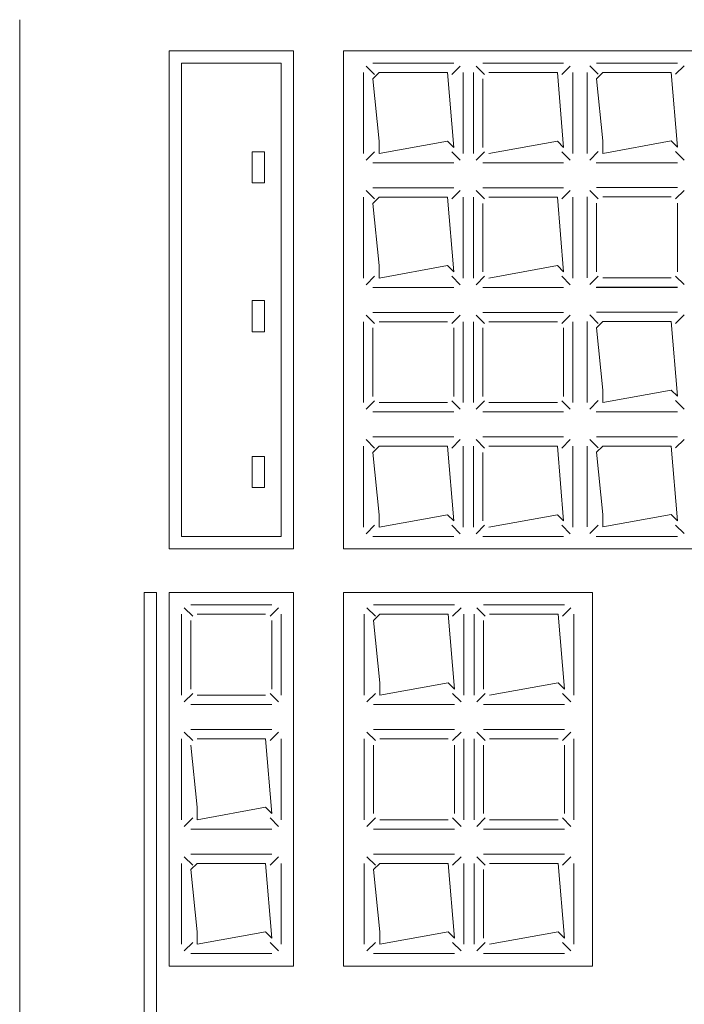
# Model space of a CAD drawing. Header units: feet. Extents: x 8 to 127, y 6 to 90.
# Tile 219 of 256: x 36.7653 to 36.8187, y 59.0604 to 59.1395. Entities that reach past the tile are written whole.
import ezdxf

# ---------------------------------------------------------------- set-up
doc = ezdxf.new("R2010")
doc.units = ezdxf.units.FT
doc.header["$MEASUREMENT"] = 0
doc.layers.add('MOBILARIO', color=8, linetype='Continuous')

msp = doc.modelspace()

# ---------------------------------------------------------------- linework, layer by layer
at = {"layer": 'MOBILARIO', "lineweight": 5}
for p, q in [((36.765326, 59.139463), (36.765326, 58.911463)), ((36.765326, 59.139463), (36.765326, 58.911463)), ((36.777326, 59.096963), (36.777326, 59.136963)), ((36.777326, 59.136963), (36.787326, 59.136963)), ((36.777326, 59.096963), (36.777326, 59.136963)), ((36.777326, 59.136963), (36.787326, 59.136963)), ((36.787326, 59.136963), (36.787326, 59.096963)), ((36.787326, 59.136963), (36.787326, 59.096963)), ((36.791326, 59.096963), (36.791326, 59.136963)), ((36.791326, 59.136963), (36.838282, 59.136963)), ((36.791326, 59.096963), (36.791326, 59.136963)), ((36.791326, 59.136963), (36.838282, 59.136963)), ((36.778326, 59.097963), (36.778326, 59.135963)), ((36.778326, 59.135963), (36.786326, 59.135963)), ((36.778326, 59.097963), (36.778326, 59.135963)), ((36.778326, 59.135963), (36.786326, 59.135963)), ((36.786326, 59.135963), (36.786326, 59.097963)), ((36.786326, 59.135963), (36.786326, 59.097963)), ((36.793828, 59.135067), (36.793152, 59.135744)), ((36.793828, 59.135067), (36.793152, 59.135744)), ((36.800182, 59.135963), (36.793682, 59.135963)), ((36.800182, 59.135963), (36.793682, 59.135963)), ((36.800035, 59.135067), (36.800712, 59.135744)), ((36.800035, 59.135067), (36.800712, 59.135744)), ((36.802654, 59.135067), (36.801978, 59.135744)), ((36.802654, 59.135067), (36.801978, 59.135744)), ((36.809008, 59.135963), (36.802508, 59.135963)), ((36.809008, 59.135963), (36.802508, 59.135963)), ((36.808861, 59.135067), (36.809538, 59.135744)), ((36.808861, 59.135067), (36.809538, 59.135744)), ((36.811794, 59.135079), (36.811117, 59.135756)), ((36.811794, 59.135079), (36.811117, 59.135756)), ((36.818147, 59.135975), (36.811647, 59.135975)), ((36.818147, 59.135975), (36.811647, 59.135975)), ((36.818001, 59.135079), (36.818678, 59.135756)), ((36.818001, 59.135079), (36.818678, 59.135756)), ((36.792932, 59.135213), (36.792932, 59.128713)), ((36.792932, 59.135213), (36.792932, 59.128713)), ((36.794182, 59.135213), (36.793682, 59.134713)), ((36.794182, 59.135213), (36.793682, 59.134713)), ((36.793682, 59.134713), (36.794182, 59.129713)), ((36.793682, 59.134713), (36.794182, 59.129713)), ((36.799682, 59.135213), (36.794182, 59.135213)), ((36.799682, 59.135213), (36.794182, 59.135213)), ((36.800182, 59.129213), (36.799682, 59.135213)), ((36.800182, 59.129213), (36.799682, 59.135213)), ((36.800932, 59.128713), (36.800932, 59.135213)), ((36.800932, 59.128713), (36.800932, 59.135213)), ((36.801758, 59.135213), (36.801758, 59.128713)), ((36.801758, 59.135213), (36.801758, 59.128713)), ((36.802508, 59.134713), (36.802508, 59.129213)), ((36.802508, 59.134713), (36.802508, 59.129213)), ((36.808508, 59.135213), (36.803008, 59.135213)), ((36.808508, 59.135213), (36.803008, 59.135213)), ((36.809008, 59.129213), (36.808508, 59.135213)), ((36.809008, 59.129213), (36.808508, 59.135213)), ((36.809758, 59.128713), (36.809758, 59.135213)), ((36.809758, 59.128713), (36.809758, 59.135213)), ((36.810897, 59.135225), (36.810897, 59.128725)), ((36.810897, 59.135225), (36.810897, 59.128725)), ((36.812147, 59.135225), (36.811647, 59.134725)), ((36.812147, 59.135225), (36.811647, 59.134725)), ((36.811647, 59.134725), (36.812147, 59.129725)), ((36.811647, 59.134725), (36.812147, 59.129725)), ((36.817647, 59.135225), (36.812147, 59.135225)), ((36.817647, 59.135225), (36.812147, 59.135225)), ((36.818147, 59.129225), (36.817647, 59.135225)), ((36.818147, 59.129225), (36.817647, 59.135225)), ((36.794182, 59.129713), (36.794182, 59.128713)), ((36.794182, 59.128713), (36.799682, 59.129713)), ((36.794182, 59.129713), (36.794182, 59.128713)), ((36.794182, 59.128713), (36.799682, 59.129713)), ((36.799682, 59.129713), (36.800182, 59.129213)), ((36.799682, 59.129713), (36.800182, 59.129213)), ((36.803008, 59.128713), (36.808508, 59.129713)), ((36.803008, 59.128713), (36.808508, 59.129713)), ((36.808508, 59.129713), (36.809008, 59.129213)), ((36.808508, 59.129713), (36.809008, 59.129213)), ((36.812147, 59.129725), (36.812147, 59.128725)), ((36.812147, 59.128725), (36.817647, 59.129725)), ((36.812147, 59.129725), (36.812147, 59.128725)), ((36.812147, 59.128725), (36.817647, 59.129725)), ((36.817647, 59.129725), (36.818147, 59.129225)), ((36.817647, 59.129725), (36.818147, 59.129225)), ((36.784994, 59.128852), (36.783994, 59.128852)), ((36.783994, 59.128852), (36.783994, 59.126352)), ((36.784994, 59.128852), (36.783994, 59.128852)), ((36.783994, 59.128852), (36.783994, 59.126352)), ((36.784994, 59.126352), (36.784994, 59.128852)), ((36.784994, 59.126352), (36.784994, 59.128852)), ((36.793828, 59.12886), (36.793152, 59.128183)), ((36.793828, 59.12886), (36.793152, 59.128183)), ((36.800035, 59.12886), (36.800712, 59.128183)), ((36.800035, 59.12886), (36.800712, 59.128183)), ((36.802654, 59.12886), (36.801978, 59.128183)), ((36.802654, 59.12886), (36.801978, 59.128183)), ((36.808861, 59.12886), (36.809538, 59.128183)), ((36.808861, 59.12886), (36.809538, 59.128183)), ((36.811794, 59.128872), (36.811117, 59.128195)), ((36.811794, 59.128872), (36.811117, 59.128195)), ((36.818001, 59.128872), (36.818678, 59.128195)), ((36.818001, 59.128872), (36.818678, 59.128195)), ((36.793682, 59.127963), (36.800182, 59.127963)), ((36.793682, 59.127963), (36.800182, 59.127963)), ((36.802508, 59.127963), (36.809008, 59.127963)), ((36.802508, 59.127963), (36.809008, 59.127963)), ((36.811611, 59.127963), (36.818156, 59.127963)), ((36.811611, 59.127963), (36.818156, 59.127963)), ((36.811647, 59.127975), (36.818147, 59.127975)), ((36.811647, 59.127975), (36.818147, 59.127975)), ((36.783994, 59.126352), (36.784994, 59.126352)), ((36.783994, 59.126352), (36.784994, 59.126352)), ((36.793828, 59.125067), (36.793152, 59.125744)), ((36.793828, 59.125067), (36.793152, 59.125744)), ((36.800182, 59.125963), (36.793682, 59.125963)), ((36.800182, 59.125963), (36.793682, 59.125963)), ((36.800035, 59.125067), (36.800712, 59.125744)), ((36.800035, 59.125067), (36.800712, 59.125744)), ((36.802654, 59.125067), (36.801978, 59.125744)), ((36.802654, 59.125067), (36.801978, 59.125744)), ((36.809008, 59.125963), (36.802508, 59.125963)), ((36.809008, 59.125963), (36.802508, 59.125963)), ((36.808861, 59.125067), (36.809538, 59.125744)), ((36.808861, 59.125067), (36.809538, 59.125744)), ((36.811794, 59.125079), (36.811117, 59.125756)), ((36.811794, 59.125079), (36.811117, 59.125756)), ((36.818147, 59.125975), (36.811647, 59.125975)), ((36.818147, 59.125975), (36.811647, 59.125975)), ((36.818001, 59.125079), (36.818678, 59.125756)), ((36.818001, 59.125079), (36.818678, 59.125756)), ((36.792932, 59.125213), (36.792932, 59.118713)), ((36.792932, 59.125213), (36.792932, 59.118713)), ((36.794182, 59.125213), (36.793682, 59.124713)), ((36.794182, 59.125213), (36.793682, 59.124713)), ((36.799682, 59.125213), (36.794182, 59.125213)), ((36.799682, 59.125213), (36.794182, 59.125213)), ((36.800182, 59.119213), (36.799682, 59.125213)), ((36.800182, 59.119213), (36.799682, 59.125213)), ((36.800932, 59.118713), (36.800932, 59.125213)), ((36.800932, 59.118713), (36.800932, 59.125213)), ((36.801758, 59.125213), (36.801758, 59.118713)), ((36.801758, 59.125213), (36.801758, 59.118713)), ((36.808508, 59.125213), (36.803008, 59.125213)), ((36.808508, 59.125213), (36.803008, 59.125213)), ((36.809008, 59.119213), (36.808508, 59.125213)), ((36.809008, 59.119213), (36.808508, 59.125213)), ((36.809758, 59.118713), (36.809758, 59.125213)), ((36.809758, 59.118713), (36.809758, 59.125213)), ((36.810897, 59.125225), (36.810897, 59.118725)), ((36.810897, 59.125225), (36.810897, 59.118725)), ((36.817647, 59.125225), (36.812147, 59.125225)), ((36.817647, 59.125225), (36.812147, 59.125225)), ((36.793682, 59.124713), (36.794182, 59.119713)), ((36.793682, 59.124713), (36.794182, 59.119713)), ((36.802508, 59.124713), (36.802508, 59.119213)), ((36.802508, 59.124713), (36.802508, 59.119213)), ((36.811647, 59.124725), (36.811647, 59.119225)), ((36.811647, 59.124725), (36.811647, 59.119225)), ((36.818147, 59.119225), (36.818147, 59.124725)), ((36.818147, 59.119225), (36.818147, 59.124725)), ((36.794182, 59.119713), (36.794182, 59.118713)), ((36.794182, 59.118713), (36.799682, 59.119713)), ((36.794182, 59.119713), (36.794182, 59.118713)), ((36.794182, 59.118713), (36.799682, 59.119713)), ((36.799682, 59.119713), (36.800182, 59.119213)), ((36.799682, 59.119713), (36.800182, 59.119213)), ((36.803008, 59.118713), (36.808508, 59.119713)), ((36.803008, 59.118713), (36.808508, 59.119713)), ((36.808508, 59.119713), (36.809008, 59.119213)), ((36.808508, 59.119713), (36.809008, 59.119213)), ((36.793828, 59.11886), (36.793152, 59.118183)), ((36.793828, 59.11886), (36.793152, 59.118183)), ((36.800035, 59.11886), (36.800712, 59.118183)), ((36.800035, 59.11886), (36.800712, 59.118183)), ((36.802654, 59.11886), (36.801978, 59.118183)), ((36.802654, 59.11886), (36.801978, 59.118183)), ((36.808861, 59.11886), (36.809538, 59.118183)), ((36.808861, 59.11886), (36.809538, 59.118183)), ((36.811794, 59.118872), (36.811117, 59.118195)), ((36.811794, 59.118872), (36.811117, 59.118195)), ((36.812147, 59.118725), (36.817647, 59.118725)), ((36.812147, 59.118725), (36.817647, 59.118725)), ((36.818001, 59.118872), (36.818678, 59.118195)), ((36.818001, 59.118872), (36.818678, 59.118195)), ((36.793682, 59.117963), (36.800182, 59.117963)), ((36.793682, 59.117963), (36.800182, 59.117963)), ((36.802508, 59.117963), (36.809008, 59.117963)), ((36.802508, 59.117963), (36.809008, 59.117963)), ((36.811611, 59.117963), (36.818156, 59.117963)), ((36.811611, 59.117963), (36.818156, 59.117963)), ((36.811647, 59.117975), (36.818147, 59.117975)), ((36.811647, 59.117975), (36.818147, 59.117975)), ((36.784994, 59.116906), (36.783994, 59.116906)), ((36.783994, 59.116906), (36.783994, 59.114406)), ((36.784994, 59.116906), (36.783994, 59.116906)), ((36.783994, 59.116906), (36.783994, 59.114406)), ((36.784994, 59.114406), (36.784994, 59.116906)), ((36.784994, 59.114406), (36.784994, 59.116906)), ((36.793828, 59.115067), (36.793152, 59.115744)), ((36.793828, 59.115067), (36.793152, 59.115744)), ((36.800182, 59.115963), (36.793682, 59.115963)), ((36.800182, 59.115963), (36.793682, 59.115963)), ((36.800035, 59.115067), (36.800712, 59.115744)), ((36.800035, 59.115067), (36.800712, 59.115744)), ((36.802654, 59.115067), (36.801978, 59.115744)), ((36.802654, 59.115067), (36.801978, 59.115744)), ((36.809008, 59.115963), (36.802508, 59.115963)), ((36.809008, 59.115963), (36.802508, 59.115963)), ((36.808861, 59.115067), (36.809538, 59.115744)), ((36.808861, 59.115067), (36.809538, 59.115744)), ((36.811794, 59.115079), (36.811117, 59.115756)), ((36.811794, 59.115079), (36.811117, 59.115756)), ((36.818147, 59.115975), (36.811647, 59.115975)), ((36.818147, 59.115975), (36.811647, 59.115975)), ((36.818001, 59.115079), (36.818678, 59.115756)), ((36.818001, 59.115079), (36.818678, 59.115756)), ((36.792932, 59.115213), (36.792932, 59.108713)), ((36.792932, 59.115213), (36.792932, 59.108713)), ((36.793682, 59.114713), (36.793682, 59.109213)), ((36.793682, 59.114713), (36.793682, 59.109213)), ((36.799682, 59.115213), (36.794182, 59.115213)), ((36.799682, 59.115213), (36.794182, 59.115213)), ((36.800182, 59.109213), (36.800182, 59.114713)), ((36.800182, 59.109213), (36.800182, 59.114713)), ((36.800932, 59.108713), (36.800932, 59.115213)), ((36.800932, 59.108713), (36.800932, 59.115213)), ((36.801758, 59.115213), (36.801758, 59.108713)), ((36.801758, 59.115213), (36.801758, 59.108713)), ((36.802508, 59.114713), (36.802508, 59.109213)), ((36.802508, 59.114713), (36.802508, 59.109213)), ((36.808508, 59.115213), (36.803008, 59.115213)), ((36.808508, 59.115213), (36.803008, 59.115213)), ((36.809008, 59.109213), (36.809008, 59.114713)), ((36.809008, 59.109213), (36.809008, 59.114713)), ((36.809758, 59.108713), (36.809758, 59.115213)), ((36.809758, 59.108713), (36.809758, 59.115213)), ((36.810897, 59.115225), (36.810897, 59.108725)), ((36.810897, 59.115225), (36.810897, 59.108725)), ((36.812147, 59.115225), (36.811647, 59.114725)), ((36.812147, 59.115225), (36.811647, 59.114725)), ((36.811647, 59.114725), (36.812147, 59.109725)), ((36.811647, 59.114725), (36.812147, 59.109725)), ((36.817647, 59.115225), (36.812147, 59.115225)), ((36.817647, 59.115225), (36.812147, 59.115225)), ((36.818147, 59.109225), (36.817647, 59.115225)), ((36.818147, 59.109225), (36.817647, 59.115225)), ((36.783994, 59.114406), (36.784994, 59.114406)), ((36.783994, 59.114406), (36.784994, 59.114406)), ((36.812147, 59.109725), (36.812147, 59.108725)), ((36.812147, 59.108725), (36.817647, 59.109725)), ((36.812147, 59.109725), (36.812147, 59.108725)), ((36.812147, 59.108725), (36.817647, 59.109725)), ((36.817647, 59.109725), (36.818147, 59.109225)), ((36.817647, 59.109725), (36.818147, 59.109225)), ((36.793828, 59.10886), (36.793152, 59.108183)), ((36.793828, 59.10886), (36.793152, 59.108183)), ((36.794182, 59.108713), (36.799682, 59.108713)), ((36.794182, 59.108713), (36.799682, 59.108713)), ((36.800035, 59.10886), (36.800712, 59.108183)), ((36.800035, 59.10886), (36.800712, 59.108183)), ((36.802654, 59.10886), (36.801978, 59.108183)), ((36.802654, 59.10886), (36.801978, 59.108183)), ((36.803008, 59.108713), (36.808508, 59.108713)), ((36.803008, 59.108713), (36.808508, 59.108713)), ((36.808861, 59.10886), (36.809538, 59.108183)), ((36.808861, 59.10886), (36.809538, 59.108183)), ((36.811794, 59.108872), (36.811117, 59.108195)), ((36.811794, 59.108872), (36.811117, 59.108195)), ((36.818001, 59.108872), (36.818678, 59.108195)), ((36.818001, 59.108872), (36.818678, 59.108195)), ((36.793682, 59.107963), (36.800182, 59.107963)), ((36.793682, 59.107963), (36.800182, 59.107963)), ((36.802508, 59.107963), (36.809008, 59.107963)), ((36.802508, 59.107963), (36.809008, 59.107963)), ((36.811611, 59.107963), (36.818156, 59.107963)), ((36.811611, 59.107963), (36.818156, 59.107963)), ((36.811647, 59.107975), (36.818147, 59.107975)), ((36.811647, 59.107975), (36.818147, 59.107975)), ((36.818147, 59.105975), (36.811647, 59.105975)), ((36.818147, 59.105975), (36.811647, 59.105975)), ((36.792932, 59.105213), (36.792932, 59.098713)), ((36.792932, 59.105213), (36.792932, 59.098713)), ((36.793828, 59.105067), (36.793152, 59.105744)), ((36.793828, 59.105067), (36.793152, 59.105744)), ((36.800182, 59.105963), (36.793682, 59.105963)), ((36.800182, 59.105963), (36.793682, 59.105963)), ((36.794182, 59.105213), (36.793682, 59.104713)), ((36.794182, 59.105213), (36.793682, 59.104713)), ((36.799682, 59.105213), (36.794182, 59.105213)), ((36.799682, 59.105213), (36.794182, 59.105213)), ((36.800182, 59.099213), (36.799682, 59.105213)), ((36.800182, 59.099213), (36.799682, 59.105213)), ((36.800035, 59.105067), (36.800712, 59.105744)), ((36.800035, 59.105067), (36.800712, 59.105744)), ((36.800932, 59.098713), (36.800932, 59.105213)), ((36.800932, 59.098713), (36.800932, 59.105213)), ((36.801758, 59.105213), (36.801758, 59.098713)), ((36.801758, 59.105213), (36.801758, 59.098713)), ((36.802654, 59.105067), (36.801978, 59.105744)), ((36.802654, 59.105067), (36.801978, 59.105744)), ((36.809008, 59.105963), (36.802508, 59.105963)), ((36.809008, 59.105963), (36.802508, 59.105963)), ((36.808508, 59.105213), (36.803008, 59.105213)), ((36.808508, 59.105213), (36.803008, 59.105213)), ((36.809008, 59.099213), (36.808508, 59.105213)), ((36.809008, 59.099213), (36.808508, 59.105213)), ((36.808861, 59.105067), (36.809538, 59.105744)), ((36.808861, 59.105067), (36.809538, 59.105744)), ((36.809758, 59.098713), (36.809758, 59.105213)), ((36.809758, 59.098713), (36.809758, 59.105213)), ((36.810897, 59.105225), (36.810897, 59.098725)), ((36.810897, 59.105225), (36.810897, 59.098725)), ((36.811794, 59.105079), (36.811117, 59.105756)), ((36.811794, 59.105079), (36.811117, 59.105756)), ((36.812147, 59.105225), (36.811647, 59.104725)), ((36.812147, 59.105225), (36.811647, 59.104725)), ((36.817647, 59.105225), (36.812147, 59.105225)), ((36.817647, 59.105225), (36.812147, 59.105225)), ((36.818147, 59.099225), (36.817647, 59.105225)), ((36.818147, 59.099225), (36.817647, 59.105225)), ((36.818001, 59.105079), (36.818678, 59.105756)), ((36.818001, 59.105079), (36.818678, 59.105756)), ((36.784994, 59.104396), (36.783994, 59.104396)), ((36.783994, 59.104396), (36.783994, 59.101896)), ((36.784994, 59.104396), (36.783994, 59.104396)), ((36.783994, 59.104396), (36.783994, 59.101896)), ((36.784994, 59.101896), (36.784994, 59.104396)), ((36.784994, 59.101896), (36.784994, 59.104396)), ((36.793682, 59.104713), (36.794182, 59.099713)), ((36.793682, 59.104713), (36.794182, 59.099713)), ((36.802508, 59.104713), (36.802508, 59.099213)), ((36.802508, 59.104713), (36.802508, 59.099213)), ((36.811647, 59.104725), (36.812147, 59.099725)), ((36.811647, 59.104725), (36.812147, 59.099725)), ((36.783994, 59.101896), (36.784994, 59.101896)), ((36.783994, 59.101896), (36.784994, 59.101896)), ((36.794182, 59.099713), (36.794182, 59.098713)), ((36.794182, 59.098713), (36.799682, 59.099713)), ((36.794182, 59.099713), (36.794182, 59.098713)), ((36.794182, 59.098713), (36.799682, 59.099713)), ((36.799682, 59.099713), (36.800182, 59.099213)), ((36.799682, 59.099713), (36.800182, 59.099213)), ((36.803008, 59.098713), (36.808508, 59.099713)), ((36.803008, 59.098713), (36.808508, 59.099713)), ((36.808508, 59.099713), (36.809008, 59.099213)), ((36.808508, 59.099713), (36.809008, 59.099213)), ((36.812147, 59.099725), (36.812147, 59.098725)), ((36.812147, 59.098725), (36.817647, 59.099725)), ((36.812147, 59.099725), (36.812147, 59.098725)), ((36.812147, 59.098725), (36.817647, 59.099725)), ((36.817647, 59.099725), (36.818147, 59.099225)), ((36.817647, 59.099725), (36.818147, 59.099225)), ((36.793828, 59.09886), (36.793152, 59.098183)), ((36.793828, 59.09886), (36.793152, 59.098183)), ((36.800035, 59.09886), (36.800712, 59.098183)), ((36.800035, 59.09886), (36.800712, 59.098183)), ((36.802654, 59.09886), (36.801978, 59.098183)), ((36.802654, 59.09886), (36.801978, 59.098183)), ((36.808861, 59.09886), (36.809538, 59.098183)), ((36.808861, 59.09886), (36.809538, 59.098183)), ((36.811794, 59.098872), (36.811117, 59.098195)), ((36.811794, 59.098872), (36.811117, 59.098195)), ((36.818001, 59.098872), (36.818678, 59.098195)), ((36.818001, 59.098872), (36.818678, 59.098195)), ((36.786326, 59.097963), (36.778326, 59.097963)), ((36.786326, 59.097963), (36.778326, 59.097963)), ((36.793682, 59.097963), (36.800182, 59.097963)), ((36.793682, 59.097963), (36.800182, 59.097963)), ((36.802508, 59.097963), (36.809008, 59.097963)), ((36.802508, 59.097963), (36.809008, 59.097963)), ((36.811611, 59.097963), (36.818156, 59.097963)), ((36.811611, 59.097963), (36.818156, 59.097963)), ((36.811647, 59.097975), (36.818147, 59.097975)), ((36.811647, 59.097975), (36.818147, 59.097975)), ((36.787326, 59.096963), (36.777326, 59.096963)), ((36.787326, 59.096963), (36.777326, 59.096963)), ((36.838282, 59.096963), (36.791326, 59.096963)), ((36.838282, 59.096963), (36.791326, 59.096963)), ((36.776326, 59.093463), (36.775326, 59.093463)), ((36.775326, 59.093463), (36.775326, 58.915463)), ((36.776326, 59.093463), (36.775326, 59.093463)), ((36.775326, 59.093463), (36.775326, 58.915463)), ((36.776326, 58.915463), (36.776326, 59.093463)), ((36.776326, 58.915463), (36.776326, 59.093463)), ((36.777326, 59.093463), (36.777326, 59.063463)), ((36.787326, 59.093463), (36.777326, 59.093463)), ((36.777326, 59.093463), (36.777326, 59.063463)), ((36.787326, 59.093463), (36.777326, 59.093463)), ((36.787326, 59.063463), (36.787326, 59.093463)), ((36.787326, 59.063463), (36.787326, 59.093463)), ((36.791326, 59.093463), (36.791326, 59.063463)), ((36.811326, 59.093463), (36.791326, 59.093463)), ((36.791326, 59.093463), (36.791326, 59.063463)), ((36.811326, 59.093463), (36.791326, 59.093463)), ((36.811326, 59.063463), (36.811326, 59.093463)), ((36.811326, 59.063463), (36.811326, 59.093463)), ((36.779222, 59.091568), (36.778546, 59.092245)), ((36.779222, 59.091568), (36.778546, 59.092245)), ((36.785576, 59.092464), (36.779076, 59.092464)), ((36.785576, 59.092464), (36.779076, 59.092464)), ((36.78543, 59.091568), (36.786106, 59.092245)), ((36.78543, 59.091568), (36.786106, 59.092245)), ((36.793887, 59.091567), (36.79321, 59.092244)), ((36.793887, 59.091567), (36.79321, 59.092244)), ((36.80024, 59.092463), (36.79374, 59.092463)), ((36.80024, 59.092463), (36.79374, 59.092463)), ((36.800094, 59.091567), (36.800771, 59.092244)), ((36.800094, 59.091567), (36.800771, 59.092244)), ((36.802713, 59.091567), (36.802036, 59.092244)), ((36.802713, 59.091567), (36.802036, 59.092244)), ((36.809066, 59.092463), (36.802566, 59.092463)), ((36.809066, 59.092463), (36.802566, 59.092463)), ((36.80892, 59.091567), (36.809597, 59.092244)), ((36.80892, 59.091567), (36.809597, 59.092244)), ((36.778326, 59.091714), (36.778326, 59.085214)), ((36.778326, 59.091714), (36.778326, 59.085214)), ((36.779076, 59.091214), (36.779076, 59.085714)), ((36.779076, 59.091214), (36.779076, 59.085714)), ((36.785076, 59.091714), (36.779576, 59.091714)), ((36.785076, 59.091714), (36.779576, 59.091714)), ((36.785576, 59.085714), (36.785576, 59.091214)), ((36.785576, 59.085714), (36.785576, 59.091214)), ((36.786326, 59.085214), (36.786326, 59.091714)), ((36.786326, 59.085214), (36.786326, 59.091714)), ((36.79299, 59.091713), (36.79299, 59.085213)), ((36.79299, 59.091713), (36.79299, 59.085213)), ((36.79424, 59.091713), (36.79374, 59.091213)), ((36.79424, 59.091713), (36.79374, 59.091213)), ((36.79374, 59.091213), (36.79424, 59.086213)), ((36.79374, 59.091213), (36.79424, 59.086213)), ((36.79974, 59.091713), (36.79424, 59.091713)), ((36.79974, 59.091713), (36.79424, 59.091713)), ((36.80024, 59.085713), (36.79974, 59.091713)), ((36.80024, 59.085713), (36.79974, 59.091713)), ((36.80099, 59.085213), (36.80099, 59.091713)), ((36.80099, 59.085213), (36.80099, 59.091713)), ((36.801816, 59.091713), (36.801816, 59.085213)), ((36.801816, 59.091713), (36.801816, 59.085213)), ((36.802566, 59.091213), (36.802566, 59.085713)), ((36.802566, 59.091213), (36.802566, 59.085713)), ((36.808566, 59.091713), (36.803066, 59.091713)), ((36.808566, 59.091713), (36.803066, 59.091713)), ((36.809066, 59.085713), (36.808566, 59.091713)), ((36.809066, 59.085713), (36.808566, 59.091713)), ((36.809816, 59.085213), (36.809816, 59.091713)), ((36.809816, 59.085213), (36.809816, 59.091713)), ((36.79424, 59.086213), (36.79424, 59.085213)), ((36.79424, 59.085213), (36.79974, 59.086213)), ((36.79424, 59.086213), (36.79424, 59.085213)), ((36.79424, 59.085213), (36.79974, 59.086213)), ((36.79974, 59.086213), (36.80024, 59.085713)), ((36.79974, 59.086213), (36.80024, 59.085713)), ((36.803066, 59.085213), (36.808566, 59.086213)), ((36.803066, 59.085213), (36.808566, 59.086213)), ((36.808566, 59.086213), (36.809066, 59.085713)), ((36.808566, 59.086213), (36.809066, 59.085713)), ((36.779222, 59.085361), (36.778546, 59.084684)), ((36.779222, 59.085361), (36.778546, 59.084684)), ((36.779576, 59.085214), (36.785076, 59.085214)), ((36.779576, 59.085214), (36.785076, 59.085214)), ((36.78543, 59.085361), (36.786106, 59.084684)), ((36.78543, 59.085361), (36.786106, 59.084684)), ((36.793887, 59.08536), (36.79321, 59.084683)), ((36.793887, 59.08536), (36.79321, 59.084683)), ((36.800094, 59.08536), (36.800771, 59.084683)), ((36.800094, 59.08536), (36.800771, 59.084683)), ((36.802713, 59.08536), (36.802036, 59.084683)), ((36.802713, 59.08536), (36.802036, 59.084683)), ((36.80892, 59.08536), (36.809597, 59.084683)), ((36.80892, 59.08536), (36.809597, 59.084683)), ((36.779076, 59.084464), (36.785576, 59.084464)), ((36.779076, 59.084464), (36.785576, 59.084464)), ((36.79374, 59.084463), (36.80024, 59.084463)), ((36.79374, 59.084463), (36.80024, 59.084463)), ((36.802566, 59.084463), (36.809066, 59.084463)), ((36.802566, 59.084463), (36.809066, 59.084463)), ((36.785576, 59.082464), (36.779076, 59.082464)), ((36.785576, 59.082464), (36.779076, 59.082464)), ((36.80024, 59.082463), (36.79374, 59.082463)), ((36.80024, 59.082463), (36.79374, 59.082463)), ((36.809066, 59.082463), (36.802566, 59.082463)), ((36.809066, 59.082463), (36.802566, 59.082463)), ((36.778326, 59.081714), (36.778326, 59.075214)), ((36.778326, 59.081714), (36.778326, 59.075214)), ((36.779222, 59.081568), (36.778546, 59.082245)), ((36.779222, 59.081568), (36.778546, 59.082245)), ((36.785076, 59.081714), (36.779576, 59.081714)), ((36.785076, 59.081714), (36.779576, 59.081714)), ((36.785576, 59.075714), (36.785076, 59.081714)), ((36.785576, 59.075714), (36.785076, 59.081714)), ((36.78543, 59.081568), (36.786106, 59.082245)), ((36.78543, 59.081568), (36.786106, 59.082245)), ((36.786326, 59.075214), (36.786326, 59.081714)), ((36.786326, 59.075214), (36.786326, 59.081714)), ((36.79299, 59.081713), (36.79299, 59.075213)), ((36.79299, 59.081713), (36.79299, 59.075213)), ((36.793887, 59.081567), (36.79321, 59.082244)), ((36.793887, 59.081567), (36.79321, 59.082244)), ((36.79974, 59.081713), (36.79424, 59.081713)), ((36.79974, 59.081713), (36.79424, 59.081713)), ((36.800094, 59.081567), (36.800771, 59.082244)), ((36.800094, 59.081567), (36.800771, 59.082244)), ((36.80099, 59.075213), (36.80099, 59.081713)), ((36.80099, 59.075213), (36.80099, 59.081713)), ((36.801816, 59.081713), (36.801816, 59.075213)), ((36.801816, 59.081713), (36.801816, 59.075213)), ((36.802713, 59.081567), (36.802036, 59.082244)), ((36.802713, 59.081567), (36.802036, 59.082244)), ((36.808566, 59.081713), (36.803066, 59.081713)), ((36.808566, 59.081713), (36.803066, 59.081713)), ((36.80892, 59.081567), (36.809597, 59.082244)), ((36.80892, 59.081567), (36.809597, 59.082244)), ((36.809816, 59.075213), (36.809816, 59.081713)), ((36.809816, 59.075213), (36.809816, 59.081713)), ((36.779076, 59.081214), (36.779576, 59.076214)), ((36.779076, 59.081214), (36.779576, 59.076214)), ((36.79374, 59.081213), (36.79374, 59.075713)), ((36.79374, 59.081213), (36.79374, 59.075713)), ((36.80024, 59.075713), (36.80024, 59.081213)), ((36.80024, 59.075713), (36.80024, 59.081213)), ((36.802566, 59.081213), (36.802566, 59.075713)), ((36.802566, 59.081213), (36.802566, 59.075713)), ((36.809066, 59.075713), (36.809066, 59.081213)), ((36.809066, 59.075713), (36.809066, 59.081213)), ((36.779576, 59.076214), (36.779576, 59.075214)), ((36.779576, 59.075214), (36.785076, 59.076214)), ((36.779576, 59.076214), (36.779576, 59.075214)), ((36.779576, 59.075214), (36.785076, 59.076214)), ((36.785076, 59.076214), (36.785576, 59.075714)), ((36.785076, 59.076214), (36.785576, 59.075714)), ((36.779222, 59.075361), (36.778546, 59.074684)), ((36.779222, 59.075361), (36.778546, 59.074684)), ((36.78543, 59.075361), (36.786106, 59.074684)), ((36.78543, 59.075361), (36.786106, 59.074684)), ((36.793887, 59.07536), (36.79321, 59.074683)), ((36.793887, 59.07536), (36.79321, 59.074683)), ((36.79424, 59.075213), (36.79974, 59.075213)), ((36.79424, 59.075213), (36.79974, 59.075213)), ((36.800094, 59.07536), (36.800771, 59.074683)), ((36.800094, 59.07536), (36.800771, 59.074683)), ((36.802713, 59.07536), (36.802036, 59.074683)), ((36.802713, 59.07536), (36.802036, 59.074683)), ((36.803066, 59.075213), (36.808566, 59.075213)), ((36.803066, 59.075213), (36.808566, 59.075213)), ((36.80892, 59.07536), (36.809597, 59.074683)), ((36.80892, 59.07536), (36.809597, 59.074683)), ((36.779076, 59.074464), (36.785576, 59.074464)), ((36.779076, 59.074464), (36.785576, 59.074464)), ((36.79374, 59.074463), (36.80024, 59.074463)), ((36.79374, 59.074463), (36.80024, 59.074463)), ((36.802566, 59.074463), (36.809066, 59.074463)), ((36.802566, 59.074463), (36.809066, 59.074463)), ((36.779222, 59.071568), (36.778546, 59.072245)), ((36.779222, 59.071568), (36.778546, 59.072245)), ((36.785576, 59.072464), (36.779076, 59.072464)), ((36.785576, 59.072464), (36.779076, 59.072464)), ((36.78543, 59.071568), (36.786106, 59.072245)), ((36.78543, 59.071568), (36.786106, 59.072245)), ((36.793887, 59.071567), (36.79321, 59.072244)), ((36.793887, 59.071567), (36.79321, 59.072244)), ((36.80024, 59.072463), (36.79374, 59.072463)), ((36.80024, 59.072463), (36.79374, 59.072463)), ((36.800094, 59.071567), (36.800771, 59.072244)), ((36.800094, 59.071567), (36.800771, 59.072244)), ((36.802713, 59.071567), (36.802036, 59.072244)), ((36.802713, 59.071567), (36.802036, 59.072244)), ((36.809066, 59.072463), (36.802566, 59.072463)), ((36.809066, 59.072463), (36.802566, 59.072463)), ((36.80892, 59.071567), (36.809597, 59.072244)), ((36.80892, 59.071567), (36.809597, 59.072244)), ((36.778326, 59.071714), (36.778326, 59.065214)), ((36.778326, 59.071714), (36.778326, 59.065214)), ((36.779576, 59.071714), (36.779076, 59.071214)), ((36.779576, 59.071714), (36.779076, 59.071214)), ((36.779076, 59.071214), (36.779576, 59.066214)), ((36.779076, 59.071214), (36.779576, 59.066214)), ((36.785076, 59.071714), (36.779576, 59.071714)), ((36.785076, 59.071714), (36.779576, 59.071714)), ((36.785576, 59.065714), (36.785076, 59.071714)), ((36.785576, 59.065714), (36.785076, 59.071714)), ((36.786326, 59.065214), (36.786326, 59.071714)), ((36.786326, 59.065214), (36.786326, 59.071714)), ((36.79299, 59.071713), (36.79299, 59.065213)), ((36.79299, 59.071713), (36.79299, 59.065213)), ((36.79424, 59.071713), (36.79374, 59.071213)), ((36.79424, 59.071713), (36.79374, 59.071213)), ((36.79374, 59.071213), (36.79424, 59.066213)), ((36.79374, 59.071213), (36.79424, 59.066213)), ((36.79974, 59.071713), (36.79424, 59.071713)), ((36.79974, 59.071713), (36.79424, 59.071713)), ((36.80024, 59.065713), (36.79974, 59.071713)), ((36.80024, 59.065713), (36.79974, 59.071713)), ((36.80099, 59.065213), (36.80099, 59.071713)), ((36.80099, 59.065213), (36.80099, 59.071713)), ((36.801816, 59.071713), (36.801816, 59.065213)), ((36.801816, 59.071713), (36.801816, 59.065213)), ((36.802566, 59.071213), (36.802566, 59.065713)), ((36.802566, 59.071213), (36.802566, 59.065713)), ((36.808566, 59.071713), (36.803066, 59.071713)), ((36.808566, 59.071713), (36.803066, 59.071713)), ((36.809066, 59.065713), (36.808566, 59.071713)), ((36.809066, 59.065713), (36.808566, 59.071713)), ((36.809816, 59.065213), (36.809816, 59.071713)), ((36.809816, 59.065213), (36.809816, 59.071713)), ((36.779576, 59.066214), (36.779576, 59.065214)), ((36.779576, 59.065214), (36.785076, 59.066214)), ((36.779576, 59.066214), (36.779576, 59.065214)), ((36.779576, 59.065214), (36.785076, 59.066214)), ((36.785076, 59.066214), (36.785576, 59.065714)), ((36.785076, 59.066214), (36.785576, 59.065714)), ((36.79424, 59.066213), (36.79424, 59.065213)), ((36.79424, 59.065213), (36.79974, 59.066213)), ((36.79424, 59.066213), (36.79424, 59.065213)), ((36.79424, 59.065213), (36.79974, 59.066213)), ((36.79974, 59.066213), (36.80024, 59.065713)), ((36.79974, 59.066213), (36.80024, 59.065713)), ((36.803066, 59.065213), (36.808566, 59.066213)), ((36.803066, 59.065213), (36.808566, 59.066213)), ((36.808566, 59.066213), (36.809066, 59.065713)), ((36.808566, 59.066213), (36.809066, 59.065713)), ((36.779222, 59.065361), (36.778546, 59.064684)), ((36.779222, 59.065361), (36.778546, 59.064684)), ((36.78543, 59.065361), (36.786106, 59.064684)), ((36.78543, 59.065361), (36.786106, 59.064684)), ((36.793887, 59.06536), (36.79321, 59.064683)), ((36.793887, 59.06536), (36.79321, 59.064683)), ((36.800094, 59.06536), (36.800771, 59.064683)), ((36.800094, 59.06536), (36.800771, 59.064683)), ((36.802713, 59.06536), (36.802036, 59.064683)), ((36.802713, 59.06536), (36.802036, 59.064683)), ((36.80892, 59.06536), (36.809597, 59.064683)), ((36.80892, 59.06536), (36.809597, 59.064683)), ((36.779076, 59.064464), (36.785576, 59.064464)), ((36.779076, 59.064464), (36.785576, 59.064464)), ((36.79374, 59.064463), (36.80024, 59.064463)), ((36.79374, 59.064463), (36.80024, 59.064463)), ((36.802566, 59.064463), (36.809066, 59.064463)), ((36.802566, 59.064463), (36.809066, 59.064463)), ((36.777326, 59.063463), (36.787326, 59.063463)), ((36.777326, 59.063463), (36.787326, 59.063463)), ((36.791326, 59.063463), (36.811326, 59.063463)), ((36.791326, 59.063463), (36.811326, 59.063463))]:
    msp.add_line(p, q, dxfattribs=at)
at = {"layer": 'MOBILARIO'}
for centre in [(36.794182, 59.134713), (36.794182, 59.134713), (36.799682, 59.134713), (36.799682, 59.134713), (36.808508, 59.134713), (36.808508, 59.134713), (36.812147, 59.134725), (36.812147, 59.134725), (36.817647, 59.134725), (36.817647, 59.134725), (36.794182, 59.129213), (36.794182, 59.129213), (36.799682, 59.129213), (36.799682, 59.129213), (36.808508, 59.129213), (36.808508, 59.129213), (36.812147, 59.129225), (36.812147, 59.129225), (36.817647, 59.129225), (36.817647, 59.129225), (36.794182, 59.124713), (36.794182, 59.124713), (36.799682, 59.124713), (36.799682, 59.124713), (36.808508, 59.124713), (36.808508, 59.124713), (36.794182, 59.119213), (36.794182, 59.119213), (36.799682, 59.119213), (36.799682, 59.119213), (36.808508, 59.119213), (36.808508, 59.119213), (36.812147, 59.114725), (36.812147, 59.114725), (36.817647, 59.114725), (36.817647, 59.114725), (36.812147, 59.109225), (36.812147, 59.109225), (36.817647, 59.109225), (36.817647, 59.109225), (36.794182, 59.104713), (36.794182, 59.104713), (36.799682, 59.104713), (36.799682, 59.104713), (36.808508, 59.104713), (36.808508, 59.104713), (36.812147, 59.104725), (36.812147, 59.104725), (36.817647, 59.104725), (36.817647, 59.104725), (36.794182, 59.099213), (36.794182, 59.099213), (36.799682, 59.099213), (36.799682, 59.099213), (36.808508, 59.099213), (36.808508, 59.099213), (36.812147, 59.099225), (36.812147, 59.099225), (36.817647, 59.099225), (36.817647, 59.099225), (36.79424, 59.091213), (36.79424, 59.091213), (36.79974, 59.091213), (36.79974, 59.091213), (36.808566, 59.091213), (36.808566, 59.091213), (36.79424, 59.085713), (36.79424, 59.085713), (36.79974, 59.085713), (36.79974, 59.085713), (36.808566, 59.085713), (36.808566, 59.085713), (36.785076, 59.081214), (36.785076, 59.081214), (36.779576, 59.075714), (36.779576, 59.075714), (36.785076, 59.075714), (36.785076, 59.075714), (36.779576, 59.071214), (36.779576, 59.071214), (36.785076, 59.071214), (36.785076, 59.071214), (36.79424, 59.071213), (36.79424, 59.071213), (36.79974, 59.071213), (36.79974, 59.071213), (36.808566, 59.071213), (36.808566, 59.071213), (36.779576, 59.065714), (36.779576, 59.065714), (36.785076, 59.065714), (36.785076, 59.065714), (36.79424, 59.065713), (36.79424, 59.065713), (36.79974, 59.065713), (36.79974, 59.065713), (36.808566, 59.065713), (36.808566, 59.065713)]:
    msp.add_arc(centre, 0.0005, 0, 0, dxfattribs=at)

doc.saveas('drawing.dxf')
